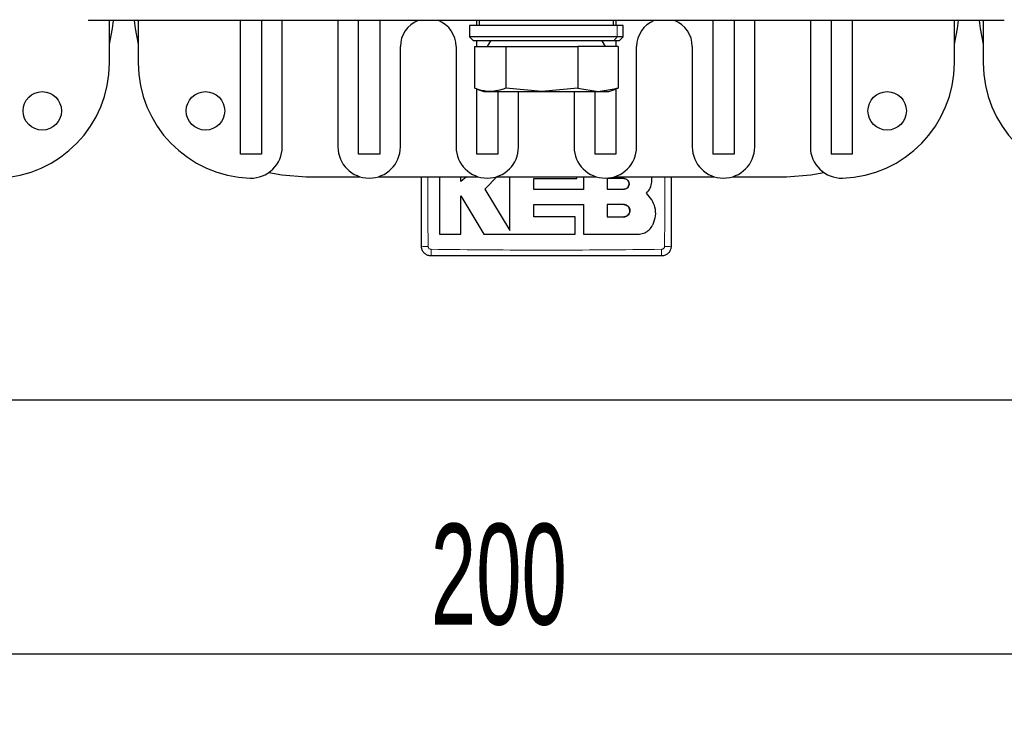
# Model space of a CAD drawing. Header units: millimetres. Extents: x 5 to 418, y 2 to 292.
# Tile 4 of 56: x 86 to 120, y 58 to 82. Entities that reach past the tile are written whole.
import ezdxf

# ---------------------------------------------------------------- set-up
doc = ezdxf.new("R2010")
doc.units = ezdxf.units.MM
doc.layers.add('SLD-0', color=7, linetype='Continuous')
doc.styles.add('SLDTEXTSTYLE0', font='TXT', dxfattribs={"width": 0.605})
doc.dimstyles.new('SLDDIMSTYLE0', dxfattribs={"dimtxt": 3.5, "dimasz": 3.302, "dimexe": 0, "dimexo": 0.0625, "dimgap": 0.875, "dimtad": 1, "dimlfac": 3, "dimrnd": 1e-09, "dimzin": 12, "dimdsep": 46, "dimtxsty": 'SLDTEXTSTYLE0', "dimsah": 1, "dimcen": 0.09, "dimadec": 0, "dimazin": 3, "dimtfac": 1, "dimtofl": 0, "dimtmove": 0, "dimatfit": 3, "dimfxl": 1, "dimfrac": 2, "dimtolj": 1, "dimtzin": 12, "dimarcsym": 0})

# ---------------------------------------------------------------- blocks, each defined once
blk = doc.blocks.new('_D_4')
at = {"layer": 'SLD-0', "color": 7}
for p, q in [((70.819, 74.944), (70.819, 59.476)), ((137.485, 74.944), (137.485, 59.476)), ((70.819, 60.476), (137.485, 60.476))]:
    blk.add_line(p, q, dxfattribs=at)
for points in [[(70.819, 60.476), (74.121, 59.968), (74.121, 60.984)], [(137.485, 60.476), (134.183, 60.984), (134.183, 59.968)]]:
    blk.add_solid(points, dxfattribs=at)
at = {"layer": 'SLD-0', "color": 7, "insert": (100.142, 64.987), "char_height": 3.5, "attachment_point": 1, "style": 'SLDTEXTSTYLE0'}
blk.add_mtext('200', dxfattribs=at)
blk = doc.blocks.new('_D_5')
at = {"layer": 'SLD-0', "color": 7}
for p, q in [((152.819, 74.944), (152.819, 51.271)), ((55.485, 73.277), (55.485, 51.271)), ((152.819, 52.271), (55.485, 52.271))]:
    blk.add_line(p, q, dxfattribs=at)
for points in [[(55.485, 52.271), (58.787, 51.763), (58.787, 52.779)], [(152.819, 52.271), (149.517, 52.779), (149.517, 51.763)]]:
    blk.add_solid(points, dxfattribs=at)
at = {"layer": 'SLD-0', "color": 7, "insert": (100.142, 56.783), "char_height": 3.5, "attachment_point": 1, "style": 'SLDTEXTSTYLE0'}
blk.add_mtext('292', dxfattribs=at)

msp = doc.modelspace()

# ---------------------------------------------------------------- linework, layer by layer
at = {"color": 7, "linetype": 'Continuous', "lineweight": 25}
for p, q in [((93.552, 82.4436), (88.252, 82.4436)), ((88.9853, 80.9769), (88.9853, 82.4436)), ((89.9853, 82.4436), (89.9853, 80.9769)), ((93.5353, 77.8119), (93.5353, 82.417)), ((98.852, 82.4436), (93.552, 82.4436)), ((94.2687, 82.4436), (94.2687, 77.8119)), ((94.9853, 78.0614), (94.9853, 82.4436)), ((96.9187, 82.4436), (96.9187, 78.0602)), ((97.6353, 77.8119), (97.6353, 82.4436)), ((98.3687, 82.4436), (98.3687, 77.8119)), ((104.152, 82.4436), (98.852, 82.4436)), ((101.7353, 82.2769), (101.7353, 82.4436)), ((101.8187, 82.4436), (101.8187, 82.2769)), ((109.452, 82.4436), (104.152, 82.4436)), ((106.4853, 82.2769), (106.4853, 82.4436)), ((106.5687, 82.4436), (106.5687, 82.2769)), ((114.752, 82.4436), (109.452, 82.4436)), ((109.9353, 82.4436), (109.9353, 77.8119)), ((110.6687, 82.4436), (110.6687, 77.8119)), ((111.3853, 78.0602), (111.3853, 82.4436)), ((113.3187, 82.4436), (113.3187, 78.0614)), ((114.0353, 82.4436), (114.0353, 77.8119)), ((120.052, 82.4436), (114.752, 82.4436)), ((114.7687, 82.417), (114.7687, 77.8119)), ((118.3187, 80.9769), (118.3187, 82.4436)), ((119.3187, 82.4436), (119.3187, 80.9769)), ((101.4853, 82.2769), (101.4853, 81.8769)), ((106.6153, 82.2769), (101.4853, 82.2769)), ((106.8187, 82.2769), (106.6153, 82.2769)), ((106.8187, 81.8769), (106.8187, 82.2769)), ((101.4853, 81.8769), (101.6187, 81.7436)), ((106.6153, 81.8769), (101.4853, 81.8769)), ((106.4921, 81.7436), (101.6187, 81.7436)), ((101.7353, 81.5436), (101.7353, 81.7436)), ((102.2137, 81.7436), (102.0982, 81.5436)), ((106.2058, 81.5436), (106.0903, 81.7436)), ((106.6853, 81.7436), (106.4921, 81.7436)), ((106.5687, 81.7436), (106.5687, 81.5436)), ((106.8187, 81.8769), (106.6153, 81.8769)), ((106.6853, 81.7436), (106.8187, 81.8769)), ((99.0853, 78.0602), (99.0853, 81.5436)), ((101.0187, 81.5436), (101.0187, 78.0602)), ((101.6564, 81.5436), (101.6564, 80.0989)), ((101.6564, 81.5436), (102.7515, 81.5436)), ((102.7515, 81.5436), (102.7515, 80.0989)), ((102.7515, 81.5436), (105.2472, 81.5436)), ((105.2472, 81.5436), (105.2472, 80.0989)), ((106.6476, 81.5436), (105.2472, 81.5436)), ((106.6476, 81.5436), (106.6476, 80.0989)), ((107.2853, 78.0602), (107.2853, 81.5436)), ((109.2187, 81.5436), (109.2187, 78.0602)), ((101.7353, 77.8119), (101.7353, 80.0693)), ((101.7422, 80.0654), (101.9853, 79.9769)), ((103.9994, 79.9769), (102.7515, 80.0989)), ((105.2472, 80.0989), (103.9994, 79.9769)), ((105.2472, 80.0989), (105.9474, 79.9769)), ((105.9474, 79.9769), (106.6476, 80.0989)), ((106.3187, 79.9769), (106.5618, 80.0654)), ((106.5687, 80.0785), (106.5687, 77.8119)), ((101.9853, 79.9769), (102.2039, 79.9769)), ((102.2039, 79.9769), (103.9994, 79.9769)), ((102.4687, 79.9769), (102.4687, 77.8119)), ((103.1853, 78.0602), (103.1853, 79.9769)), ((103.9994, 79.9769), (105.9474, 79.9769)), ((105.1187, 79.9769), (105.1187, 78.0602)), ((105.8353, 79.9769), (105.8353, 77.8119)), ((105.9474, 79.9769), (106.3187, 79.9769)), ((94.2687, 77.8119), (93.5353, 77.8119)), ((98.3687, 77.8119), (97.6353, 77.8119)), ((102.4687, 77.8119), (101.7353, 77.8119)), ((106.5687, 77.8119), (105.8353, 77.8119)), ((110.6687, 77.8119), (109.9353, 77.8119)), ((114.7687, 77.8119), (114.0353, 77.8119)), ((95.8187, 77.0269), (97.6767, 77.0269)), ((98.3273, 77.0269), (101.7767, 77.0269)), ((101.1817, 76.859), (101.1817, 77.0269)), ((101.3787, 77.0269), (101.1817, 76.859)), ((102.4557, 77.0435), (102.0159, 76.5911)), ((102.4273, 77.0269), (105.8767, 77.0269)), ((103.7203, 76.9678), (105.2151, 76.9678)), ((103.7203, 76.5834), (103.7203, 76.9678)), ((105.2151, 76.9678), (105.2151, 77.0269)), ((105.4468, 77.0269), (105.4468, 76.5834)), ((106.8401, 76.9631), (106.2598, 76.9631)), ((106.2598, 76.9631), (106.2598, 76.5911)), ((106.5273, 77.0269), (109.9767, 77.0269)), ((107.819, 76.9611), (107.8078, 77.0269)), ((110.6273, 77.0269), (112.4853, 77.0269)), ((102.0159, 76.5911), (102.8904, 75.1539)), ((105.4468, 76.5834), (103.7203, 76.5834)), ((106.2598, 76.5911), (106.8401, 76.5911)), ((101.1812, 76.3585), (101.9882, 75.0322)), ((101.1812, 75.0322), (101.1812, 76.3585)), ((107.819, 76.2208), (107.6292, 76.4557)), ((103.7207, 76.0585), (105.4468, 76.0585)), ((103.7207, 75.6335), (103.7207, 76.0585)), ((105.4468, 76.0585), (105.4468, 75.0322)), ((106.2598, 76.0585), (106.2598, 75.6335)), ((106.8401, 76.0585), (106.2598, 76.0585)), ((105.1552, 75.6335), (103.7207, 75.6335)), ((105.1552, 75.0322), (105.1552, 75.6335)), ((106.2598, 75.6335), (106.8401, 75.6335)), ((100.4485, 75.0322), (101.1812, 75.0322)), ((101.9882, 75.0322), (105.1552, 75.0322)), ((105.4468, 75.0322), (107.3392, 75.0322)), ((156.8187, 69.2769), (51.4853, 69.2769))]:
    msp.add_line(p, q, dxfattribs=at)
at = {"color": 7, "linetype": 'Continuous', "lineweight": 18}
for p in [(106.6153, 82.2769), (106.4921, 81.7436)]:
    msp.add_line(p, (106.6153, 81.8769), dxfattribs=at)
at = {"color": 7, "linetype": 'Continuous', "lineweight": 25, "flags": 128}
for points in [[(88.9853, 81.6225), (89.0909, 82.173), (89.1236, 82.4436)], [(89.8471, 82.4436), (89.8797, 82.173), (89.9853, 81.6225)], [(118.3187, 81.6225), (118.4243, 82.173), (118.4569, 82.4436)], [(119.1804, 82.4436), (119.2131, 82.173), (119.3187, 81.6225)], [(94.5172, 77.1698), (94.9648, 77.088), (95.8187, 77.0269)], [(112.4853, 77.0269), (113.3392, 77.088), (113.7868, 77.1698)]]:
    msp.add_lwpolyline(points, dxfattribs=at)
at = {"color": 7, "linetype": 'Continuous', "lineweight": 25}
for centre in [(86.652, 79.3102), (92.3187, 79.3102), (115.9853, 79.3102)]:
    msp.add_circle(centre, 0.6667, dxfattribs=at)
for centre, radius, start, end in [((100.052, 81.5436), 0.9667, 111.40335, 180), ((100.052, 81.5436), 0.9667, 0, 68.59665), ((108.252, 81.5436), 0.9667, 111.40335, 180), ((108.252, 81.5436), 0.9667, 0, 68.59665), ((84.9853, 80.9769), 4, 271.63725, 0), ((93.9853, 80.9769), 4, 180, 268.36275), ((114.3187, 80.9769), 4, 271.63725, 0), ((123.3187, 80.9769), 4, 180, 268.36275), ((93.902, 78.0614), 1.0833, 268.36275, 0), ((98.002, 78.0602), 1.0833, 180, 0), ((102.102, 78.0602), 1.0833, 180, 0), ((106.202, 78.0602), 1.0833, 180, 0), ((110.302, 78.0602), 1.0833, 180, 0), ((114.402, 78.0614), 1.0833, 180, 271.63725)]:
    msp.add_arc(centre, radius, start, end, dxfattribs=at)
at = {"color": 7, "linetype": 'Continuous', "lineweight": 18}
for centre, radius, start, end in [((99.9913, 79.4355), 4.8283, 267.95105, 270.67242), ((108.3127, 79.4389), 4.8317, 269.32805, 272.04752), ((104.8424, 74.4495), 4.6936, 179.30828, 182.10781), ((103.4591, 74.4495), 4.696, 357.89328, 0.69137)]:
    msp.add_arc(centre, radius, start, end, dxfattribs=at)
at = {"color": 7, "linetype": 'Continuous', "lineweight": 25}
for points in [[(88.252, 82.4729), (88.252, 82.4685), (88.252, 82.4598), (88.252, 82.4507), (88.252, 82.4447), (88.252, 82.4439), (88.252, 82.4436)], [(93.552, 82.4729), (93.552, 82.4685), (93.552, 82.4598), (93.552, 82.4507), (93.552, 82.4447), (93.552, 82.4439), (93.552, 82.4436)], [(93.552, 82.4729), (93.552, 82.4685), (93.552, 82.4598), (93.552, 82.4507), (93.552, 82.4447), (93.552, 82.4439), (93.552, 82.4436)], [(98.852, 82.4729), (98.852, 82.4685), (98.852, 82.4598), (98.852, 82.4507), (98.852, 82.4447), (98.852, 82.4439), (98.852, 82.4436)], [(98.852, 82.4729), (98.852, 82.4685), (98.852, 82.4598), (98.852, 82.4507), (98.852, 82.4447), (98.852, 82.4439), (98.852, 82.4436)], [(104.152, 82.4729), (104.152, 82.4685), (104.152, 82.4598), (104.152, 82.4507), (104.152, 82.4447), (104.152, 82.4439), (104.152, 82.4436)], [(104.152, 82.4729), (104.152, 82.4685), (104.152, 82.4598), (104.152, 82.4507), (104.152, 82.4447), (104.152, 82.4439), (104.152, 82.4436)], [(109.452, 82.4729), (109.452, 82.4685), (109.452, 82.4598), (109.452, 82.4507), (109.452, 82.4447), (109.452, 82.4439), (109.452, 82.4436)], [(109.452, 82.4729), (109.452, 82.4685), (109.452, 82.4598), (109.452, 82.4507), (109.452, 82.4447), (109.452, 82.4439), (109.452, 82.4436)], [(114.752, 82.4729), (114.752, 82.4685), (114.752, 82.4598), (114.752, 82.4507), (114.752, 82.4447), (114.752, 82.4439), (114.752, 82.4436)], [(114.752, 82.4729), (114.752, 82.4685), (114.752, 82.4598), (114.752, 82.4507), (114.752, 82.4447), (114.752, 82.4439), (114.752, 82.4436)]]:
    msp.add_open_spline(points, degree=3, dxfattribs=at)
for points, knots in [([(102.2039, 79.9769), (102.0653, 79.9906), (101.8816, 80.0087), (101.7007, 80.0811), (101.6564, 80.0989)], [0, 0, 0, 0, 0.7546767, 1, 1, 1, 1]), ([(102.7515, 80.0989), (102.7459, 80.0966), (102.5654, 80.0218), (102.3818, 79.999), (102.2039, 79.9769)], [0, 0, 0, 0, 0.031485, 1, 1, 1, 1]), ([(106.6476, 80.0989), (106.6419, 80.0965), (106.6116, 80.0834), (106.5807, 80.0791), (106.5556, 80.0756)], [0, 0, 0, 0, 0.1870183, 1, 1, 1, 1]), ([(99.8187, 74.6102), (99.8187, 74.9647), (99.8187, 75.6974), (99.8187, 76.503), (99.8187, 76.9541), (99.8187, 77.0269)], [0, 0, 0, 0, 0.4399713, 0.9096263, 1, 1, 1, 1]), ([(100.4485, 77.0269), (100.4485, 76.8608), (100.4485, 76.196), (100.4485, 75.531), (100.4485, 75.0322)], [0, 0, 0, 0, 0.249791, 1, 1, 1, 1]), ([(102.8904, 75.1539), (102.8904, 75.5009), (102.8904, 76.1251), (102.8904, 76.7495), (102.8904, 77.0269)], [0, 0, 0, 0, 0.55576, 1, 1, 1, 1]), ([(106.8401, 76.5911), (106.861, 76.5931), (106.9029, 76.5973), (106.9586, 76.6294), (107.001, 76.6767), (107.0251, 76.7358), (107.0283, 76.7994), (107.0103, 76.8604), (106.9732, 76.9121), (106.9211, 76.9483), (106.8738, 76.962), (106.8466, 76.9628), (106.8401, 76.9631)], [0, 0, 0, 0, 0.107578, 0.2151551, 0.3227414, 0.4302646, 0.5376806, 0.6449866, 0.752213, 0.8594107, 0.9666405, 1, 1, 1, 1]), ([(106.8401, 76.9631), (106.861, 76.961), (106.9028, 76.9569), (106.9585, 76.9248), (107.0008, 76.8777), (107.025, 76.8188), (107.0284, 76.7553), (107.0106, 76.6942), (106.9736, 76.6425), (106.9215, 76.606), (106.8741, 76.5922), (106.8467, 76.5913), (106.8401, 76.5911)], [0, 0, 0, 0, 0.1073342, 0.214672, 0.3219286, 0.42913, 0.5363386, 0.6436097, 0.7509826, 0.8584684, 0.9660383, 1, 1, 1, 1]), ([(107.6292, 76.4557), (107.6756, 76.512), (107.7685, 76.6246), (107.821, 76.8086), (107.8195, 76.9211), (107.819, 76.9611)], [0, 0, 0, 0, 0.3919653, 0.7839447, 1, 1, 1, 1]), ([(108.4853, 77.0269), (108.4853, 76.978), (108.4853, 76.5509), (108.4853, 75.7453), (108.4853, 74.9886), (108.4853, 74.6102)], [0, 0, 0, 0, 0.0606545, 0.5303099, 1, 1, 1, 1]), ([(106.8401, 75.6335), (106.864, 75.6358), (106.9118, 75.6405), (106.9754, 75.6772), (107.0237, 75.7311), (107.0514, 75.7984), (107.0552, 75.8709), (107.0349, 75.9407), (106.9926, 75.9998), (106.9331, 76.0415), (106.8789, 76.0572), (106.8476, 76.0583), (106.8401, 76.0585)], [0, 0, 0, 0, 0.1073587, 0.214721, 0.322003, 0.4292233, 0.5364373, 0.6436973, 0.7510459, 0.8585026, 0.9660513, 1, 1, 1, 1]), ([(106.8401, 76.0585), (106.864, 76.0562), (106.9119, 76.0514), (106.9755, 76.0147), (107.0239, 75.9607), (107.0515, 75.8932), (107.0552, 75.8205), (107.0346, 75.7508), (106.9922, 75.6918), (106.9327, 75.6503), (106.8786, 75.6347), (106.8475, 75.6337), (106.8401, 75.6335)], [0, 0, 0, 0, 0.1075789, 0.2151577, 0.3227289, 0.4302244, 0.5376129, 0.6449022, 0.7521279, 0.8593402, 0.9665938, 1, 1, 1, 1]), ([(107.8614, 75.3827), (107.8949, 75.4765), (107.962, 75.6639), (107.9432, 75.9642), (107.8595, 76.1372), (107.819, 76.2208)], [0, 0, 0, 0, 0.3407821, 0.6815687, 1, 1, 1, 1]), ([(107.3392, 75.0322), (107.4026, 75.0384), (107.5296, 75.0508), (107.6978, 75.1482), (107.8071, 75.2673), (107.8477, 75.3537), (107.8614, 75.3827)], [0, 0, 0, 0, 0.2851253, 0.5702516, 0.8553553, 1, 1, 1, 1]), ([(100.152, 74.2769), (100.1145, 74.2806), (100.0396, 74.288), (99.9397, 74.3454), (99.8643, 74.43), (99.8244, 74.5237), (99.8203, 74.5857), (99.8187, 74.6102)], [0, 0, 0, 0, 0.2146723, 0.429352, 0.6440261, 0.8586954, 1, 1, 1, 1]), ([(108.4853, 74.6102), (108.4816, 74.5728), (108.4743, 74.4978), (108.4168, 74.3979), (108.3322, 74.3226), (108.2385, 74.2826), (108.1766, 74.2785), (108.152, 74.2769)], [0, 0, 0, 0, 0.21467278, 0.42935247, 0.64402667, 0.85869576, 1, 1, 1, 1]), ([(108.152, 74.2769), (106.8188, 74.2769), (104.1521, 74.2769), (101.4854, 74.2769), (100.152, 74.2769)], [0, 0, 0, 0, 0.499961, 1, 1, 1, 1])]:
    msp.add_open_spline(points, degree=3, knots=knots, dxfattribs=at)
at = {"color": 7, "linetype": 'Continuous', "lineweight": 18}
for points, knots in [([(100.0403, 77.0269), (100.0396, 76.9544), (100.0356, 76.503), (100.0372, 75.6964), (100.0445, 74.9624), (100.0479, 74.6075)], [0, 0, 0, 0, 0.0898701, 0.5598388, 1, 1, 1, 1]), ([(108.256, 74.6075), (108.2597, 74.9864), (108.2671, 75.7444), (108.2682, 76.5509), (108.2644, 76.9784), (108.2639, 77.0269)], [0, 0, 0, 0, 0.4698985, 0.9398686, 1, 1, 1, 1]), ([(100.0479, 74.6075), (100.0485, 74.6001), (100.05, 74.5814), (100.0623, 74.5531), (100.0852, 74.5276), (100.1153, 74.5099), (100.1379, 74.5074), (100.1492, 74.5062)], [0, 0, 0, 0, 0.1406569, 0.3555038, 0.5710329, 0.7861716, 1, 1, 1, 1]), ([(108.1548, 74.5062), (108.1622, 74.5068), (108.1809, 74.5082), (108.2091, 74.5206), (108.2347, 74.5435), (108.2523, 74.5736), (108.2548, 74.5962), (108.256, 74.6075)], [0, 0, 0, 0, 0.1405668, 0.3553275, 0.5708435, 0.7860436, 1, 1, 1, 1]), ([(100.1492, 74.5062), (101.4835, 74.4927), (104.1521, 74.4656), (106.8207, 74.4927), (108.1548, 74.5062)], [0, 0, 0, 0, 0.50003916, 1, 1, 1, 1])]:
    msp.add_open_spline(points, degree=3, knots=knots, dxfattribs=at)

# ---------------------------------------------------------------- dimensions: what is measured, and where the dimension line sits
at = {"layer": 'SLD-0', "color": 7}
for base, p1, p2, picture, middle in [((55.4853, 52.2711), (152.8187, 74.9436), (55.4853, 73.2769), '_D_5', (104.152, 52.2711)), ((137.4853, 60.4757), (70.8187, 74.9436), (137.4853, 74.9436), '_D_4', (104.152, 60.4757))]:
    dim = msp.add_linear_dim(base=base, p1=p1, p2=p2, dimstyle='SLDDIMSTYLE0', dxfattribs=at)
    dim.commit()
    dim.dimension.update_dxf_attribs({"geometry": picture, "text_midpoint": middle, "dimtype": 160})

doc.saveas('drawing.dxf')
